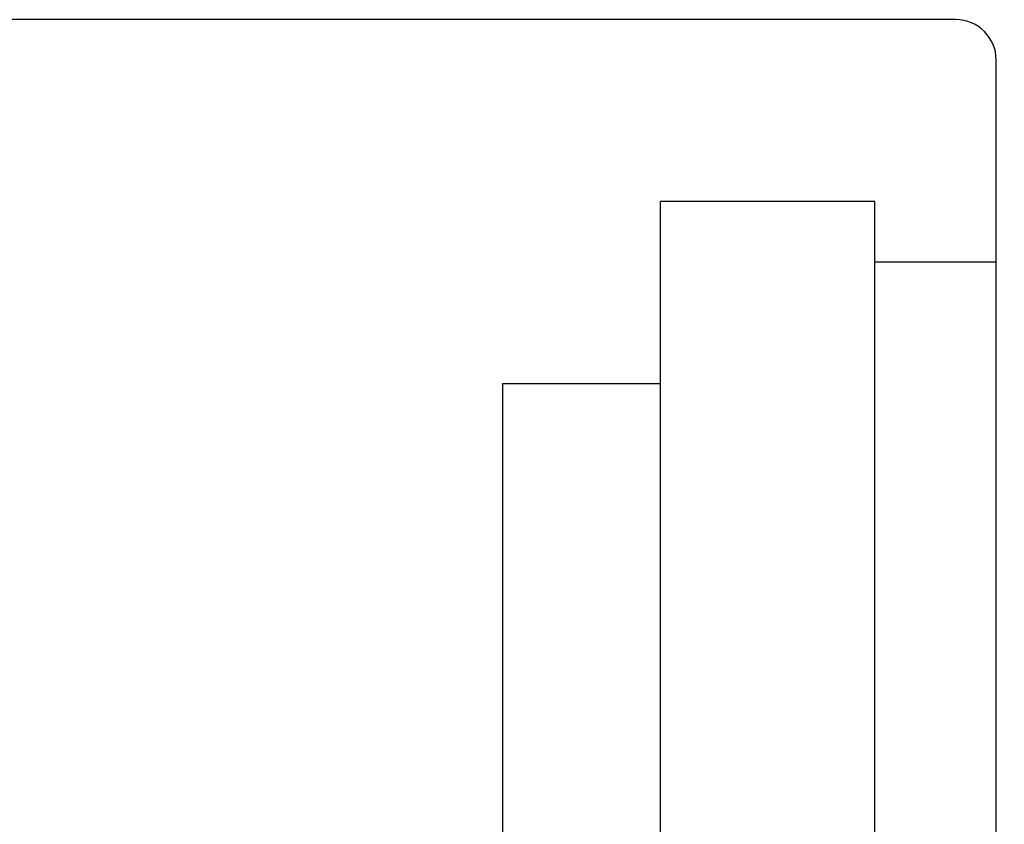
# Model space of a CAD drawing. Header units: millimetres. Extents: x 2 to 181, y -2 to 108.
# Tile 56 of 58: x 157 to 170, y 57 to 67. Entities that reach past the tile are written whole.
import ezdxf
from ezdxf.lldxf.tags import DXFTag

# ---------------------------------------------------------------- set-up
doc = ezdxf.new("R2010")
doc.units = ezdxf.units.MM
doc.header["$LTSCALE"] = 0.1
doc.layers.get('DEFPOINTS').update_dxf_attribs({"linetype": 'CONTINUOUS'})
doc.layers.add('layer 1', color=7, linetype='CONTINUOUS')
doc.styles.add('DIM-7', font='SIMPLEX.shx', dxfattribs={"width": 0.7, "bigfont": 'chineset.shx'})
tags = doc.linetypes.add('DASHED', pattern=[25.72, 12.86, -12.86]).pattern_tags.tags
tags[6:7] = [DXFTag(74, 4), DXFTag(75, 0), DXFTag(340, '0'), DXFTag(46, 0.0), DXFTag(50, 0.0), DXFTag(44, 0.0), DXFTag(45, 0.0)]
tags[4:5] = [DXFTag(74, 4), DXFTag(75, 0), DXFTag(340, '0'), DXFTag(46, 0.0), DXFTag(50, 0.0), DXFTag(44, 0.0), DXFTag(45, 0.0)]
doc.dimstyles.new('CNS', dxfattribs={"dimtxt": 3.5, "dimasz": 2.5, "dimexe": 1, "dimexo": 1.5, "dimgap": 0.09, "dimtad": 0, "dimdsep": 46, "dimtxsty": 'DIM-7', "dimcen": 0.09, "dimclrd": 1, "dimclre": 1, "dimclrt": 4, "dimadec": 0, "dimazin": 0, "dimtfac": 1, "dimtix": 1, "dimtmove": 2, "dimatfit": 3, "dimfxl": 1, "dimtvp": 0.971429, "dimtolj": 1, "dimarcsym": 0})

# ---------------------------------------------------------------- blocks, each defined once
blk = doc.blocks.new('*D6')
at = {"layer": 'DEFPOINTS', "color": 0, "transparency": 16777216}
for p in [(168.901, 66.881), (168.901, 27.881), (179.533, 27.881)]:
    blk.add_point(p, dxfattribs=at)
at = {"layer": 'layer 1', "lineweight": -2, "transparency": 16777216}
for p, q in [((170.401, 66.881), (180.533, 66.881)), ((179.533, 64.381), (179.533, 30.381)), ((170.401, 27.881), (180.533, 27.881))]:
    blk.add_line(p, q, dxfattribs=at)
at = {"layer": 'layer 1', "transparency": 16777216}
for points in [[(179.117, 64.381), (179.95, 64.381), (179.533, 66.881)], [(179.117, 30.381), (179.95, 30.381), (179.533, 27.881)]]:
    blk.add_solid(points, dxfattribs=at)
at = {"layer": 'layer 1', "transparency": 16777216, "insert": (176.983, 47.381), "char_height": 3.5, "attachment_point": 5, "rotation": 90, "style": 'DIM-7'}
blk.add_mtext('\\A1;%%c39', dxfattribs=at)

msp = doc.modelspace()

# ---------------------------------------------------------------- linework, layer by layer
at = {"layer": 'layer 1', "linetype": 'Continuous'}
for p, q in [((168.901, 66.881), (140.401, 66.881)), ((169.401, 27.881), (169.401, 66.381))]:
    msp.add_line(p, q, dxfattribs=at)
at = {"layer": 'layer 1', "linetype": 'DASHED'}
for p, q in [((165.251, 30.131), (165.251, 64.631)), ((167.901, 64.631), (165.251, 64.631)), ((167.901, 30.131), (167.901, 64.631)), ((169.401, 63.881), (167.901, 63.881)), ((163.301, 32.381), (163.301, 62.381)), ((163.301, 62.381), (165.251, 62.381))]:
    msp.add_line(p, q, dxfattribs=at)
at = {"layer": 'layer 1', "linetype": 'Continuous'}
msp.add_arc((168.901, 66.381), 0.5, 0, 90, dxfattribs=at)

# ---------------------------------------------------------------- dimensions: what is measured, and where the dimension line sits
at = {"layer": 'layer 1'}
dim = msp.add_linear_dim(base=(179.533, 27.881), p1=(168.901, 66.881), p2=(168.901, 27.881), angle=90, text='%%c<>', dimstyle='CNS', override={"dimgap": 0.8, "dimtad": 1, "dimclrd": 256, "dimclre": 256, "dimclrt": 256, "dimadec": 2, "dimazin": 2, "dimtmove": 1, "dimatfit": 0}, dxfattribs=at)
dim.commit()
dim.dimension.update_dxf_attribs({"geometry": '*D6', "text_midpoint": (176.983, 47.381)})

doc.saveas('drawing.dxf')
